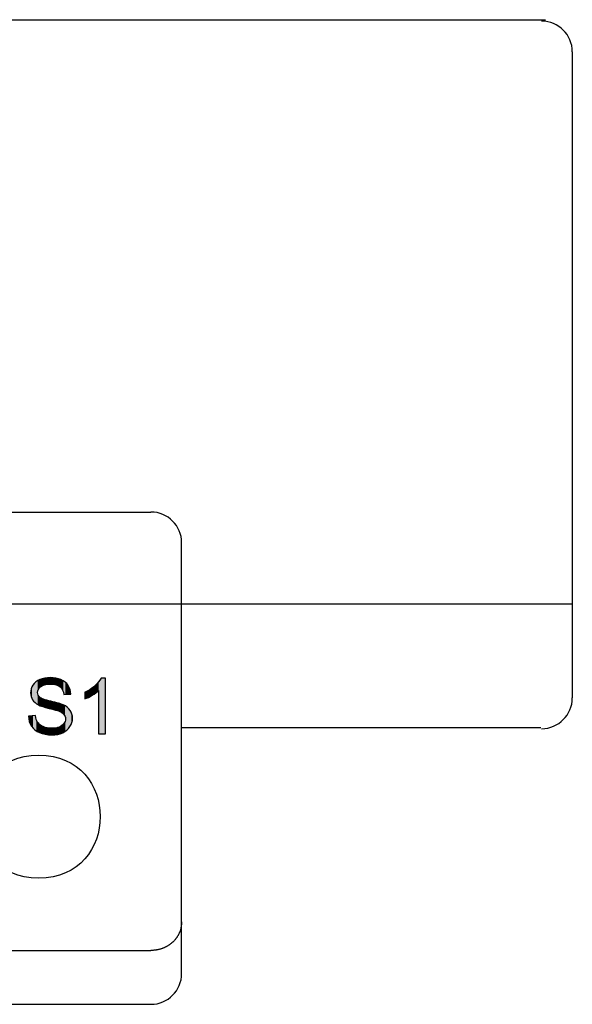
# Model space of a CAD drawing. Extents: x 579.7 to 640.2, y 462.2 to 521.
# Tile 14 of 18: x 615.4 to 624.2, y 462.2 to 477.8. Entities that reach past the tile are written whole.
import ezdxf

# ---------------------------------------------------------------- set-up
doc = ezdxf.new("R2010")
doc.units = 0
doc.layers.add('CAPA_1', color=7, linetype='CONTINUOUS')

# ---------------------------------------------------------------- blocks, each defined once
blk = doc.blocks.new('*U13')
at = {"layer": 'CAPA_1', "color": 250}
for points in [[(615.651, 466.977), (615.649, 467.222), (615.651, 467.225)], [(615.66, 466.966), (615.651, 467.225), (615.66, 467.236)], [(615.651, 466.977), (615.651, 467.225), (615.66, 466.966)], [(615.67, 466.955), (615.66, 467.236), (615.67, 467.249)], [(615.66, 466.966), (615.66, 467.236), (615.67, 466.955)], [(615.681, 466.945), (615.67, 467.249), (615.681, 467.259)], [(615.67, 466.955), (615.67, 467.249), (615.681, 466.945)], [(615.688, 466.939), (615.681, 467.26), (615.688, 467.266)], [(615.681, 466.944), (615.681, 467.259), (615.681, 467.26)], [(615.681, 466.944), (615.681, 467.26), (615.688, 466.939)], [(615.681, 466.945), (615.681, 467.259), (615.681, 466.944)], [(615.696, 466.933), (615.688, 467.266), (615.696, 467.273)], [(615.688, 466.939), (615.688, 467.266), (615.696, 466.933)], [(615.7, 466.93), (615.696, 467.273), (615.7, 467.276)], [(615.696, 466.933), (615.696, 467.273), (615.7, 466.93)], [(615.707, 466.925), (615.7, 467.276), (615.707, 467.281)], [(615.7, 466.93), (615.7, 467.276), (615.707, 466.925)], [(615.711, 466.923), (615.707, 467.281), (615.711, 467.283)], [(615.707, 466.925), (615.707, 467.281), (615.711, 466.923)], [(615.715, 466.92), (615.711, 467.283), (615.715, 467.286)], [(615.711, 466.923), (615.711, 467.283), (615.715, 466.92)], [(615.723, 466.915), (615.715, 467.286), (615.723, 467.292)], [(615.715, 466.92), (615.715, 467.286), (615.723, 466.915)], [(615.725, 467.125), (615.723, 467.292), (615.725, 467.293)], [(615.726, 467.127), (615.725, 467.293), (615.726, 467.293)], [(615.732, 467.147), (615.726, 467.294), (615.732, 467.296)], [(615.726, 467.132), (615.726, 467.293), (615.726, 467.294)], [(615.735, 467.156), (615.732, 467.296), (615.735, 467.298)], [(615.736, 467.157), (615.735, 467.298), (615.736, 467.298)], [(615.74, 467.163), (615.736, 467.298), (615.74, 467.3)], [(615.743, 467.167), (615.74, 467.3), (615.743, 467.302)], [(615.75, 467.178), (615.743, 467.302), (615.75, 467.305)], [(615.753, 467.181), (615.75, 467.305), (615.753, 467.307)], [(615.758, 467.186), (615.753, 467.307), (615.758, 467.309)], [(615.76, 467.187), (615.758, 467.309), (615.76, 467.31)], [(615.772, 467.199), (615.76, 467.31), (615.772, 467.314)], [(615.76, 467.188), (615.76, 467.31), (615.76, 467.31)], [(615.781, 467.204), (615.772, 467.314), (615.781, 467.317)], [(615.784, 467.206), (615.781, 467.317), (615.784, 467.319)], [(615.795, 467.213), (615.784, 467.319), (615.795, 467.322)], [(615.797, 467.214), (615.795, 467.322), (615.797, 467.323)], [(615.799, 467.215), (615.797, 467.323), (615.799, 467.324)], [(615.803, 467.217), (615.799, 467.324), (615.803, 467.324)], [(615.812, 467.22), (615.803, 467.324), (615.812, 467.327)], [(615.818, 467.222), (615.812, 467.327), (615.818, 467.328)], [(615.834, 467.228), (615.818, 467.328), (615.834, 467.332)], [(615.836, 467.228), (615.834, 467.332), (615.836, 467.332)], [(615.842, 467.229), (615.836, 467.332), (615.842, 467.333)], [(615.843, 467.229), (615.842, 467.333), (615.843, 467.333)], [(615.875, 467.235), (615.843, 467.333), (615.875, 467.338)], [(615.876, 467.235), (615.875, 467.338), (615.876, 467.338)], [(615.877, 467.235), (615.876, 467.338), (615.877, 467.338)], [(615.895, 467.236), (615.877, 467.338), (615.895, 467.339)], [(615.906, 467.236), (615.895, 467.339), (615.906, 467.339)], [(615.921, 467.237), (615.906, 467.339), (615.921, 467.34)], [(615.926, 467.237), (615.926, 467.339), (615.932, 467.237)], [(615.932, 467.237), (615.932, 467.339), (615.946, 467.236)], [(615.946, 467.236), (615.946, 467.339), (615.952, 467.236)], [(615.952, 467.236), (615.952, 467.338), (615.968, 467.235)], [(615.968, 467.235), (615.968, 467.338), (615.973, 467.235)], [(615.973, 467.235), (615.973, 467.337), (615.998, 467.23)], [(615.998, 467.23), (615.998, 467.334), (616.009, 467.228)], [(616.009, 467.228), (616.009, 467.332), (616.012, 467.227)], [(616.012, 467.227), (616.012, 467.332), (616.014, 467.227)], [(616.014, 467.227), (616.014, 467.332), (616.041, 467.216)], [(616.041, 467.216), (616.041, 467.325), (616.05, 467.213)], [(616.05, 467.213), (616.05, 467.323), (616.052, 467.212)], [(616.052, 467.212), (616.052, 467.323), (616.054, 467.211)], [(616.054, 467.211), (616.054, 467.322), (616.062, 467.205)], [(616.062, 467.205), (616.062, 467.319), (616.064, 467.204)], [(616.064, 467.204), (616.064, 467.319), (616.079, 467.195)], [(616.079, 467.195), (616.079, 467.313), (616.082, 467.19)], [(616.082, 467.19), (616.082, 467.312), (616.092, 467.18)], [(616.092, 467.18), (616.092, 467.308), (616.101, 467.171)], [(616.101, 467.171), (616.101, 467.304), (616.108, 467.16)], [(616.108, 467.16), (616.108, 467.3), (616.109, 467.158)], [(616.109, 467.158), (616.109, 467.3), (616.119, 467.142)], [(616.119, 467.142), (616.119, 467.295), (616.121, 467.137)], [(616.121, 467.137), (616.121, 467.294), (616.127, 467.121)], [(616.127, 467.121), (616.127, 467.291), (616.127, 467.121)], [(616.127, 467.121), (616.127, 467.291), (616.128, 467.119)], [(616.128, 467.119), (616.128, 467.291), (616.131, 467.108)], [(616.131, 467.108), (616.131, 467.288), (616.139, 467.07)], [(615.614, 467.068), (615.612, 467.098), (615.614, 467.125)], [(615.619, 467.04), (615.614, 467.131), (615.619, 467.155)], [(615.614, 467.066), (615.614, 467.125), (615.614, 467.131)], [(615.614, 467.066), (615.614, 467.131), (615.619, 467.04)], [(615.614, 467.068), (615.614, 467.125), (615.614, 467.066)], [(615.621, 467.036), (615.619, 467.155), (615.621, 467.162)], [(615.619, 467.04), (615.619, 467.155), (615.621, 467.036)], [(615.625, 467.023), (615.621, 467.162), (615.625, 467.174)], [(615.621, 467.036), (615.621, 467.162), (615.625, 467.023)], [(615.629, 467.014), (615.625, 467.174), (615.629, 467.183)], [(615.625, 467.023), (615.625, 467.174), (615.629, 467.014)], [(615.633, 467.007), (615.629, 467.183), (615.633, 467.193)], [(615.629, 467.014), (615.629, 467.183), (615.633, 467.007)], [(615.642, 466.989), (615.633, 467.193), (615.642, 467.21)], [(615.633, 467.007), (615.633, 467.193), (615.642, 466.989)], [(615.649, 466.98), (615.642, 467.21), (615.649, 467.222)], [(615.642, 466.989), (615.642, 467.21), (615.649, 466.98)], [(615.649, 466.98), (615.649, 467.222), (615.651, 466.977)], [(615.723, 466.915), (615.723, 467.106), (615.725, 466.914)], [(615.725, 466.914), (615.725, 467.083), (615.726, 466.914)], [(615.726, 466.914), (615.726, 467.083), (615.726, 466.913)], [(615.726, 466.913), (615.726, 467.081), (615.732, 466.91)], [(615.732, 466.91), (615.732, 467.063), (615.735, 466.908)], [(615.735, 466.908), (615.735, 467.057), (615.736, 466.908)], [(615.736, 466.908), (615.736, 467.056), (615.74, 466.906)], [(615.74, 466.906), (615.74, 467.049), (615.743, 466.905)], [(615.743, 466.905), (615.743, 467.044), (615.75, 466.902)], [(615.75, 466.902), (615.75, 467.036), (615.753, 466.901)], [(615.753, 466.901), (615.753, 467.033), (615.758, 466.899)], [(615.758, 466.899), (615.758, 467.028), (615.76, 466.898)], [(615.76, 466.898), (615.76, 467.026), (615.76, 466.898)], [(615.76, 466.898), (615.76, 467.026), (615.772, 466.893)], [(615.772, 466.893), (615.772, 467.019), (615.781, 466.89)], [(615.781, 466.89), (615.781, 467.012), (615.784, 466.888)], [(615.784, 466.888), (615.784, 467.011), (615.795, 466.884)], [(615.795, 466.884), (615.795, 467.006), (615.797, 466.883)], [(615.797, 466.883), (615.797, 467.006), (615.799, 466.882)], [(615.799, 466.882), (615.799, 467.005), (615.803, 466.881)], [(615.803, 466.881), (615.803, 467.003), (615.812, 466.878)], [(615.812, 466.878), (615.812, 466.999), (615.818, 466.877)], [(615.818, 466.877), (615.818, 466.997), (615.834, 466.872)], [(615.834, 466.872), (615.834, 466.992), (615.836, 466.872)], [(615.836, 466.872), (615.836, 466.992), (615.842, 466.87)], [(615.842, 466.87), (615.842, 466.99), (615.843, 466.87)], [(615.843, 466.87), (615.843, 466.99), (615.875, 466.861)], [(615.875, 466.861), (615.875, 466.981), (615.876, 466.861)], [(615.876, 466.861), (615.876, 466.981), (615.877, 466.86)], [(615.877, 466.86), (615.877, 466.981), (615.895, 466.856)], [(615.895, 466.856), (615.895, 466.976), (615.906, 466.852)], [(615.906, 466.852), (615.906, 466.973), (615.921, 466.848)], [(615.921, 466.848), (615.921, 466.969), (615.926, 466.847)], [(615.926, 466.847), (615.926, 466.968), (615.932, 466.845)], [(615.932, 466.845), (615.932, 466.966), (615.946, 466.841)], [(615.946, 466.841), (615.946, 466.962), (615.952, 466.84)], [(615.952, 466.84), (615.952, 466.961), (615.968, 466.835)], [(615.968, 466.835), (615.968, 466.957), (615.973, 466.834)], [(615.973, 466.834), (615.973, 466.955), (615.998, 466.827)], [(615.998, 466.827), (615.998, 466.949), (616.009, 466.824)], [(616.009, 466.824), (616.009, 466.946), (616.012, 466.823)], [(616.012, 466.823), (616.012, 466.945), (616.014, 466.823)], [(616.014, 466.823), (616.014, 466.945), (616.041, 466.815)], [(616.041, 466.815), (616.041, 466.938), (616.05, 466.813)], [(616.05, 466.813), (616.05, 466.936), (616.052, 466.812)], [(616.052, 466.812), (616.052, 466.935), (616.054, 466.812)], [(616.054, 466.812), (616.054, 466.935), (616.062, 466.81)], [(616.062, 466.81), (616.062, 466.932), (616.064, 466.809)], [(616.064, 466.809), (616.064, 466.931), (616.079, 466.801)], [(616.079, 466.801), (616.079, 466.926), (616.082, 466.799)], [(616.082, 466.799), (616.082, 466.925), (616.092, 466.795)], [(616.092, 466.795), (616.092, 466.921), (616.101, 466.79)], [(616.101, 466.79), (616.101, 466.918), (616.108, 466.787)], [(616.108, 466.787), (616.108, 466.916), (616.109, 466.786)], [(616.109, 466.786), (616.109, 466.916), (616.119, 466.779)], [(616.119, 466.779), (616.119, 466.912), (616.121, 466.777)], [(616.121, 466.777), (616.121, 466.912), (616.127, 466.773)], [(616.127, 466.773), (616.127, 466.91), (616.127, 466.773)], [(616.127, 466.773), (616.127, 466.91), (616.128, 466.772)], [(616.128, 466.772), (616.128, 466.909), (616.131, 466.768)], [(616.131, 466.768), (616.131, 466.907), (616.139, 466.76)], [(616.139, 466.76), (616.139, 466.903), (616.139, 466.759)], [(616.139, 466.759), (616.139, 466.903), (616.141, 466.758)], [(616.141, 466.758), (616.141, 466.902), (616.156, 466.728)], [(616.156, 466.728), (616.156, 466.894), (616.158, 466.725)], [(616.158, 466.725), (616.158, 466.893), (616.158, 466.724)], [(616.158, 466.724), (616.158, 466.893), (616.158, 466.724)], [(616.158, 466.724), (616.158, 466.893), (616.163, 466.696)], [(616.163, 466.696), (616.163, 466.891), (616.164, 466.686)], [(615.582, 466.687), (615.578, 466.729), (615.582, 466.729)], [(615.591, 466.646), (615.582, 466.729), (615.591, 466.73)], [(615.582, 466.687), (615.582, 466.729), (615.591, 466.646)], [(615.606, 466.608), (615.591, 466.73), (615.606, 466.732)], [(615.591, 466.646), (615.591, 466.73), (615.606, 466.608)], [(615.606, 466.608), (615.606, 466.732), (615.612, 466.597)], [(615.612, 466.597), (615.606, 466.732), (615.612, 466.732)], [(615.612, 466.597), (615.612, 466.732), (615.614, 466.594)], [(615.614, 466.594), (615.612, 466.732), (615.614, 466.732)], [(615.619, 466.583), (615.614, 466.732), (615.619, 466.733)], [(615.614, 466.594), (615.614, 466.732), (615.614, 466.593)], [(615.614, 466.593), (615.614, 466.732), (615.614, 466.732)], [(615.614, 466.593), (615.614, 466.732), (615.619, 466.583)], [(615.619, 466.583), (615.619, 466.733), (615.621, 466.58)], [(615.621, 466.58), (615.619, 466.733), (615.621, 466.733)], [(615.621, 466.58), (615.621, 466.733), (615.625, 466.572)], [(615.625, 466.572), (615.621, 466.733), (615.625, 466.733)], [(615.629, 466.568), (615.625, 466.733), (615.629, 466.734)], [(615.625, 466.572), (615.625, 466.733), (615.629, 466.568)], [(615.629, 466.568), (615.629, 466.734), (615.633, 466.563)], [(615.633, 466.563), (615.629, 466.734), (615.633, 466.734)], [(615.642, 466.55), (615.633, 466.734), (615.642, 466.735)], [(615.633, 466.563), (615.633, 466.734), (615.642, 466.55)], [(615.642, 466.55), (615.642, 466.735), (615.649, 466.541)], [(615.649, 466.541), (615.642, 466.735), (615.649, 466.735)], [(615.651, 466.539), (615.649, 466.735), (615.651, 466.736)], [(615.649, 466.541), (615.649, 466.735), (615.651, 466.539)], [(615.651, 466.539), (615.651, 466.736), (615.66, 466.531)], [(615.66, 466.531), (615.651, 466.736), (615.66, 466.736)], [(615.67, 466.521), (615.66, 466.736), (615.67, 466.737)], [(615.66, 466.531), (615.66, 466.736), (615.67, 466.521)], [(615.681, 466.511), (615.67, 466.737), (615.681, 466.738)], [(615.67, 466.521), (615.67, 466.737), (615.681, 466.511)], [(615.688, 466.506), (615.681, 466.738), (615.688, 466.739)], [(615.681, 466.511), (615.681, 466.738), (615.681, 466.51)], [(615.681, 466.51), (615.681, 466.738), (615.681, 466.738)], [(615.681, 466.51), (615.681, 466.738), (615.688, 466.506)], [(615.688, 466.506), (615.688, 466.739), (615.696, 466.5)], [(615.696, 466.5), (615.696, 466.701), (615.7, 466.497)], [(615.7, 466.497), (615.7, 466.679), (615.707, 466.492)], [(615.707, 466.492), (615.707, 466.663), (615.711, 466.49)], [(615.711, 466.49), (615.711, 466.654), (615.715, 466.487)], [(615.715, 466.487), (615.715, 466.647), (615.723, 466.483)], [(615.723, 466.483), (615.723, 466.631), (615.725, 466.481)], [(615.725, 466.481), (615.725, 466.629), (615.726, 466.481)], [(615.726, 466.481), (615.726, 466.628), (615.726, 466.481)], [(615.726, 466.481), (615.726, 466.628), (615.732, 466.478)], [(615.732, 466.478), (615.732, 466.621), (615.735, 466.477)], [(615.735, 466.477), (615.735, 466.617), (615.736, 466.476)], [(615.736, 466.476), (615.736, 466.616), (615.74, 466.474)], [(615.74, 466.474), (615.74, 466.611), (615.743, 466.473)], [(615.743, 466.473), (615.743, 466.608), (615.75, 466.469)], [(615.75, 466.469), (615.75, 466.602), (615.753, 466.468)], [(615.753, 466.468), (615.753, 466.599), (615.758, 466.466)], [(616.128, 466.47), (616.127, 466.598), (616.128, 466.599)], [(616.131, 466.472), (616.128, 466.599), (616.131, 466.603)], [(616.139, 466.476), (616.131, 466.603), (616.139, 466.61)], [(616.141, 466.477), (616.139, 466.611), (616.141, 466.613)], [(616.139, 466.477), (616.139, 466.61), (616.139, 466.611)], [(616.156, 466.486), (616.141, 466.613), (616.156, 466.643)], [(616.158, 466.487), (616.156, 466.643), (616.158, 466.647)], [(616.163, 466.49), (616.158, 466.648), (616.163, 466.675)], [(616.158, 466.487), (616.158, 466.647), (616.158, 466.648)], [(616.158, 466.487), (616.158, 466.647), (616.158, 466.647)], [(616.164, 466.492), (616.163, 466.675), (616.164, 466.686)], [(615.758, 466.466), (615.758, 466.595), (615.76, 466.465)], [(615.76, 466.465), (615.76, 466.593), (615.76, 466.465)], [(615.76, 466.465), (615.76, 466.593), (615.772, 466.461)], [(615.772, 466.461), (615.772, 466.585), (615.781, 466.457)], [(615.781, 466.457), (615.781, 466.579), (615.784, 466.456)], [(615.784, 466.456), (615.784, 466.577), (615.795, 466.452)], [(615.795, 466.452), (615.795, 466.572), (615.797, 466.452)], [(615.797, 466.452), (615.797, 466.571), (615.799, 466.451)], [(615.799, 466.451), (615.799, 466.57), (615.803, 466.45)], [(615.803, 466.45), (615.803, 466.568), (615.812, 466.448)], [(615.812, 466.448), (615.812, 466.563), (615.818, 466.447)], [(615.818, 466.447), (615.818, 466.561), (615.834, 466.443)], [(615.834, 466.443), (615.834, 466.555), (615.836, 466.443)], [(615.836, 466.443), (615.836, 466.554), (615.842, 466.442)], [(615.842, 466.442), (615.842, 466.552), (615.843, 466.441)], [(615.843, 466.441), (615.843, 466.552), (615.875, 466.438)], [(615.875, 466.438), (615.875, 466.543), (615.876, 466.437)], [(615.876, 466.437), (615.876, 466.543), (615.877, 466.437)], [(615.877, 466.437), (615.877, 466.543), (615.895, 466.435)], [(615.895, 466.435), (615.895, 466.541), (615.906, 466.435)], [(615.906, 466.435), (615.906, 466.54), (615.921, 466.434)], [(615.921, 466.434), (615.921, 466.539), (615.926, 466.434)], [(615.926, 466.434), (615.926, 466.539), (615.932, 466.434)], [(615.932, 466.434), (615.932, 466.538), (615.946, 466.433)], [(615.946, 466.433), (615.946, 466.537), (615.952, 466.433)], [(615.952, 466.433), (615.946, 466.537), (615.952, 466.537)], [(615.968, 466.434), (615.952, 466.537), (615.968, 466.538)], [(615.973, 466.434), (615.968, 466.538), (615.973, 466.539)], [(615.998, 466.435), (615.973, 466.539), (615.998, 466.541)], [(616.009, 466.437), (615.998, 466.541), (616.009, 466.542)], [(616.012, 466.437), (616.009, 466.542), (616.012, 466.543)], [(616.014, 466.438), (616.012, 466.543), (616.014, 466.543)], [(616.041, 466.441), (616.014, 466.543), (616.041, 466.55)], [(616.05, 466.443), (616.041, 466.55), (616.05, 466.553)], [(616.052, 466.444), (616.05, 466.553), (616.052, 466.553)], [(616.054, 466.445), (616.052, 466.553), (616.054, 466.554)], [(616.062, 466.447), (616.054, 466.554), (616.062, 466.556)], [(616.064, 466.447), (616.062, 466.556), (616.064, 466.557)], [(616.079, 466.451), (616.064, 466.557), (616.079, 466.564)], [(616.082, 466.452), (616.079, 466.564), (616.082, 466.567)], [(616.092, 466.456), (616.082, 466.567), (616.092, 466.572)], [(616.101, 466.459), (616.092, 466.572), (616.101, 466.576)], [(616.108, 466.462), (616.101, 466.576), (616.108, 466.58)], [(616.109, 466.462), (616.108, 466.58), (616.109, 466.581)], [(616.119, 466.466), (616.109, 466.581), (616.119, 466.591)], [(616.121, 466.467), (616.119, 466.591), (616.121, 466.592)], [(616.127, 466.47), (616.121, 466.592), (616.127, 466.598)], [(616.127, 466.47), (616.127, 466.598), (616.127, 466.598)]]:
    blk.add_solid(points, dxfattribs=at)
at = {"layer": 'CAPA_1', "color": 250, "extrusion": (0, 0, -1)}
for points in [[(-615.723, 467.106), (-615.723, 467.292), (-615.725, 467.125)], [(-615.725, 467.125), (-615.725, 467.293), (-615.726, 467.127)], [(-615.726, 467.132), (-615.726, 467.294), (-615.732, 467.147)], [(-615.726, 467.127), (-615.726, 467.293), (-615.726, 467.132)], [(-615.732, 467.147), (-615.732, 467.296), (-615.735, 467.156)], [(-615.735, 467.156), (-615.735, 467.298), (-615.736, 467.157)], [(-615.736, 467.157), (-615.736, 467.298), (-615.74, 467.163)], [(-615.74, 467.163), (-615.74, 467.3), (-615.743, 467.167)], [(-615.743, 467.167), (-615.743, 467.302), (-615.75, 467.178)], [(-615.75, 467.178), (-615.75, 467.305), (-615.753, 467.181)], [(-615.753, 467.181), (-615.753, 467.307), (-615.758, 467.186)], [(-615.758, 467.186), (-615.758, 467.309), (-615.76, 467.187)], [(-615.76, 467.187), (-615.76, 467.31), (-615.76, 467.188)], [(-615.76, 467.188), (-615.76, 467.31), (-615.772, 467.199)], [(-615.772, 467.199), (-615.772, 467.314), (-615.781, 467.204)], [(-615.781, 467.204), (-615.781, 467.317), (-615.784, 467.206)], [(-615.784, 467.206), (-615.784, 467.319), (-615.795, 467.213)], [(-615.795, 467.213), (-615.795, 467.322), (-615.797, 467.214)], [(-615.797, 467.214), (-615.797, 467.323), (-615.799, 467.215)], [(-615.799, 467.215), (-615.799, 467.324), (-615.803, 467.217)], [(-615.803, 467.217), (-615.803, 467.324), (-615.812, 467.22)], [(-615.812, 467.22), (-615.812, 467.327), (-615.818, 467.222)], [(-615.818, 467.222), (-615.818, 467.328), (-615.834, 467.228)], [(-615.834, 467.228), (-615.834, 467.332), (-615.836, 467.228)], [(-615.836, 467.228), (-615.836, 467.332), (-615.842, 467.229)], [(-615.842, 467.229), (-615.842, 467.333), (-615.843, 467.229)], [(-615.843, 467.229), (-615.843, 467.333), (-615.875, 467.235)], [(-615.875, 467.235), (-615.875, 467.338), (-615.876, 467.235)], [(-615.876, 467.235), (-615.876, 467.338), (-615.877, 467.235)], [(-615.877, 467.235), (-615.877, 467.338), (-615.895, 467.236)], [(-615.895, 467.236), (-615.895, 467.339), (-615.906, 467.236)], [(-615.906, 467.236), (-615.906, 467.339), (-615.921, 467.237)], [(-615.921, 467.237), (-615.921, 467.34), (-615.926, 467.237)], [(-615.926, 467.237), (-615.921, 467.34), (-615.926, 467.339)], [(-615.932, 467.237), (-615.926, 467.339), (-615.932, 467.339)], [(-615.946, 467.236), (-615.932, 467.339), (-615.946, 467.339)], [(-615.952, 467.236), (-615.946, 467.339), (-615.952, 467.338)], [(-615.968, 467.235), (-615.952, 467.338), (-615.968, 467.338)], [(-615.973, 467.235), (-615.968, 467.338), (-615.973, 467.337)], [(-615.998, 467.23), (-615.973, 467.337), (-615.998, 467.334)], [(-616.009, 467.228), (-615.998, 467.334), (-616.009, 467.332)], [(-616.012, 467.227), (-616.009, 467.332), (-616.012, 467.332)], [(-616.014, 467.227), (-616.012, 467.332), (-616.014, 467.332)], [(-616.041, 467.216), (-616.014, 467.332), (-616.041, 467.325)], [(-616.05, 467.213), (-616.041, 467.325), (-616.05, 467.323)], [(-616.052, 467.212), (-616.05, 467.323), (-616.052, 467.323)], [(-616.054, 467.211), (-616.052, 467.323), (-616.054, 467.322)], [(-616.062, 467.205), (-616.054, 467.322), (-616.062, 467.319)], [(-616.064, 467.204), (-616.062, 467.319), (-616.064, 467.319)], [(-616.079, 467.195), (-616.064, 467.319), (-616.079, 467.313)], [(-616.082, 467.19), (-616.079, 467.313), (-616.082, 467.312)], [(-616.092, 467.18), (-616.082, 467.312), (-616.092, 467.308)], [(-616.101, 467.171), (-616.092, 467.308), (-616.101, 467.304)], [(-616.108, 467.16), (-616.101, 467.304), (-616.108, 467.3)], [(-616.109, 467.158), (-616.108, 467.3), (-616.109, 467.3)], [(-616.119, 467.142), (-616.109, 467.3), (-616.119, 467.295)], [(-616.121, 467.137), (-616.119, 467.295), (-616.121, 467.294)], [(-616.127, 467.121), (-616.121, 467.294), (-616.127, 467.291)], [(-616.127, 467.121), (-616.127, 467.291), (-616.127, 467.291)], [(-616.128, 467.119), (-616.127, 467.291), (-616.128, 467.291)], [(-616.131, 467.108), (-616.128, 467.291), (-616.131, 467.288)], [(-616.139, 467.07), (-616.131, 467.288), (-616.139, 467.283)], [(-616.139, 467.07), (-616.139, 467.283), (-616.139, 467.07)], [(-616.139, 467.07), (-616.139, 467.283), (-616.139, 467.283)], [(-616.139, 467.07), (-616.139, 467.283), (-616.141, 467.07)], [(-616.141, 467.07), (-616.139, 467.283), (-616.141, 467.282)], [(-616.141, 467.07), (-616.141, 467.282), (-616.156, 467.071)], [(-616.156, 467.071), (-616.141, 467.282), (-616.156, 467.271)], [(-616.156, 467.071), (-616.156, 467.271), (-616.158, 467.071)], [(-616.158, 467.071), (-616.156, 467.271), (-616.158, 467.27)], [(-616.158, 467.071), (-616.158, 467.27), (-616.158, 467.071)], [(-616.158, 467.071), (-616.158, 467.27), (-616.158, 467.27)], [(-616.158, 467.071), (-616.158, 467.27), (-616.158, 467.071)], [(-616.158, 467.071), (-616.158, 467.27), (-616.158, 467.27)], [(-616.158, 467.071), (-616.158, 467.27), (-616.163, 467.071)], [(-616.163, 467.071), (-616.158, 467.27), (-616.163, 467.266)], [(-616.163, 467.071), (-616.163, 467.266), (-616.164, 467.071)], [(-616.164, 467.071), (-616.163, 467.266), (-616.164, 467.264)], [(-616.164, 467.071), (-616.164, 467.264), (-616.185, 467.073)], [(-616.185, 467.073), (-616.164, 467.264), (-616.185, 467.245)], [(-616.185, 467.073), (-616.185, 467.245), (-616.187, 467.073)], [(-616.187, 467.073), (-616.185, 467.245), (-616.187, 467.241)], [(-616.187, 467.073), (-616.187, 467.241), (-616.194, 467.073)], [(-616.194, 467.073), (-616.187, 467.241), (-616.194, 467.233)], [(-616.194, 467.073), (-616.194, 467.233), (-616.207, 467.074)], [(-616.207, 467.074), (-616.194, 467.233), (-616.207, 467.216)], [(-615.725, 466.914), (-615.723, 467.106), (-615.725, 467.083)], [(-615.726, 466.914), (-615.725, 467.083), (-615.726, 467.083)], [(-615.726, 466.913), (-615.726, 467.083), (-615.726, 467.081)], [(-615.732, 466.91), (-615.726, 467.081), (-615.732, 467.063)], [(-616.207, 467.074), (-616.207, 467.216), (-616.214, 467.075)], [(-616.214, 467.075), (-616.207, 467.216), (-616.214, 467.203)], [(-616.214, 467.075), (-616.214, 467.203), (-616.219, 467.075)], [(-616.219, 467.075), (-616.214, 467.203), (-616.219, 467.193)], [(-616.219, 467.075), (-616.219, 467.193), (-616.224, 467.076)], [(-616.224, 467.076), (-616.219, 467.193), (-616.224, 467.184)], [(-616.224, 467.076), (-616.224, 467.184), (-616.236, 467.076)], [(-616.236, 467.076), (-616.224, 467.184), (-616.236, 467.154)], [(-616.236, 467.076), (-616.236, 467.154), (-616.238, 467.077)], [(-616.238, 467.077), (-616.236, 467.154), (-616.238, 467.151)], [(-616.238, 467.077), (-616.238, 467.151), (-616.24, 467.077)], [(-616.24, 467.077), (-616.238, 467.151), (-616.24, 467.139)], [(-616.24, 467.077), (-616.24, 467.139), (-616.246, 467.077)], [(-616.246, 467.077), (-616.24, 467.139), (-616.246, 467.115)], [(-616.246, 467.077), (-616.246, 467.115), (-616.25, 467.077)], [(-615.735, 466.908), (-615.732, 467.063), (-615.735, 467.057)], [(-615.736, 466.908), (-615.735, 467.057), (-615.736, 467.056)], [(-615.74, 466.906), (-615.736, 467.056), (-615.74, 467.049)], [(-615.743, 466.905), (-615.74, 467.049), (-615.743, 467.044)], [(-615.75, 466.902), (-615.743, 467.044), (-615.75, 467.036)], [(-615.753, 466.901), (-615.75, 467.036), (-615.753, 467.033)], [(-615.758, 466.899), (-615.753, 467.033), (-615.758, 467.028)], [(-615.76, 466.898), (-615.758, 467.028), (-615.76, 467.026)], [(-615.76, 466.898), (-615.76, 467.026), (-615.76, 467.026)], [(-615.772, 466.893), (-615.76, 467.026), (-615.772, 467.019)], [(-615.781, 466.89), (-615.772, 467.019), (-615.781, 467.012)], [(-615.784, 466.888), (-615.781, 467.012), (-615.784, 467.011)], [(-615.795, 466.884), (-615.784, 467.011), (-615.795, 467.006)], [(-615.797, 466.883), (-615.795, 467.006), (-615.797, 467.006)], [(-615.799, 466.882), (-615.797, 467.006), (-615.799, 467.005)], [(-615.803, 466.881), (-615.799, 467.005), (-615.803, 467.003)], [(-615.812, 466.878), (-615.803, 467.003), (-615.812, 466.999)], [(-615.818, 466.877), (-615.812, 466.999), (-615.818, 466.997)], [(-615.834, 466.872), (-615.818, 466.997), (-615.834, 466.992)], [(-615.836, 466.872), (-615.834, 466.992), (-615.836, 466.992)], [(-615.842, 466.87), (-615.836, 466.992), (-615.842, 466.99)], [(-615.843, 466.87), (-615.842, 466.99), (-615.843, 466.99)], [(-615.875, 466.861), (-615.843, 466.99), (-615.875, 466.981)], [(-615.876, 466.861), (-615.875, 466.981), (-615.876, 466.981)], [(-615.877, 466.86), (-615.876, 466.981), (-615.877, 466.981)], [(-615.895, 466.856), (-615.877, 466.981), (-615.895, 466.976)], [(-615.906, 466.852), (-615.895, 466.976), (-615.906, 466.973)], [(-615.921, 466.848), (-615.906, 466.973), (-615.921, 466.969)], [(-615.926, 466.847), (-615.921, 466.969), (-615.926, 466.968)], [(-615.932, 466.845), (-615.926, 466.968), (-615.932, 466.966)], [(-615.946, 466.841), (-615.932, 466.966), (-615.946, 466.962)], [(-615.952, 466.84), (-615.946, 466.962), (-615.952, 466.961)], [(-615.968, 466.835), (-615.952, 466.961), (-615.968, 466.957)], [(-615.973, 466.834), (-615.968, 466.957), (-615.973, 466.955)], [(-615.998, 466.827), (-615.973, 466.955), (-615.998, 466.949)], [(-616.009, 466.824), (-615.998, 466.949), (-616.009, 466.946)], [(-616.012, 466.823), (-616.009, 466.946), (-616.012, 466.945)], [(-616.014, 466.823), (-616.012, 466.945), (-616.014, 466.945)], [(-616.041, 466.815), (-616.014, 466.945), (-616.041, 466.938)], [(-616.05, 466.813), (-616.041, 466.938), (-616.05, 466.936)], [(-616.052, 466.812), (-616.05, 466.936), (-616.052, 466.935)], [(-616.054, 466.812), (-616.052, 466.935), (-616.054, 466.935)], [(-616.062, 466.81), (-616.054, 466.935), (-616.062, 466.932)], [(-616.064, 466.809), (-616.062, 466.932), (-616.064, 466.931)], [(-616.079, 466.801), (-616.064, 466.931), (-616.079, 466.926)], [(-616.082, 466.799), (-616.079, 466.926), (-616.082, 466.925)], [(-616.092, 466.795), (-616.082, 466.925), (-616.092, 466.921)], [(-616.101, 466.79), (-616.092, 466.921), (-616.101, 466.918)], [(-616.108, 466.787), (-616.101, 466.918), (-616.108, 466.916)], [(-616.109, 466.786), (-616.108, 466.916), (-616.109, 466.916)], [(-616.119, 466.779), (-616.109, 466.916), (-616.119, 466.912)], [(-616.121, 466.777), (-616.119, 466.912), (-616.121, 466.912)], [(-616.127, 466.773), (-616.121, 466.912), (-616.127, 466.91)], [(-616.127, 466.773), (-616.127, 466.91), (-616.127, 466.91)], [(-616.128, 466.772), (-616.127, 466.91), (-616.128, 466.909)], [(-616.131, 466.768), (-616.128, 466.909), (-616.131, 466.907)], [(-616.139, 466.76), (-616.131, 466.907), (-616.139, 466.903)], [(-616.139, 466.759), (-616.139, 466.903), (-616.139, 466.903)], [(-616.141, 466.758), (-616.139, 466.903), (-616.141, 466.902)], [(-616.156, 466.728), (-616.141, 466.902), (-616.156, 466.894)], [(-616.158, 466.725), (-616.156, 466.894), (-616.158, 466.893)], [(-616.158, 466.724), (-616.158, 466.893), (-616.158, 466.893)], [(-616.158, 466.724), (-616.158, 466.893), (-616.158, 466.893)], [(-616.163, 466.696), (-616.158, 466.893), (-616.163, 466.891)], [(-616.164, 466.686), (-616.163, 466.891), (-616.164, 466.89)], [(-616.164, 466.492), (-616.164, 466.89), (-616.185, 466.506)], [(-616.185, 466.506), (-616.164, 466.89), (-616.185, 466.876)], [(-616.185, 466.506), (-616.185, 466.876), (-616.187, 466.508)], [(-616.187, 466.508), (-616.185, 466.876), (-616.187, 466.874)], [(-616.187, 466.508), (-616.187, 466.874), (-616.194, 466.514)], [(-616.194, 466.514), (-616.187, 466.874), (-616.194, 466.869)], [(-616.194, 466.514), (-616.194, 466.869), (-616.207, 466.527)], [(-616.207, 466.527), (-616.194, 466.869), (-616.207, 466.857)], [(-616.207, 466.527), (-616.207, 466.857), (-616.214, 466.534)], [(-616.214, 466.534), (-616.207, 466.857), (-616.214, 466.851)], [(-616.214, 466.534), (-616.214, 466.851), (-616.219, 466.541)], [(-616.219, 466.541), (-616.214, 466.851), (-616.219, 466.846)], [(-616.219, 466.541), (-616.219, 466.846), (-616.224, 466.548)], [(-616.224, 466.548), (-616.219, 466.846), (-616.224, 466.84)], [(-616.224, 466.548), (-616.224, 466.84), (-616.236, 466.563)], [(-616.236, 466.563), (-616.224, 466.84), (-616.236, 466.825)], [(-616.236, 466.563), (-616.236, 466.825), (-616.238, 466.566)], [(-616.238, 466.566), (-616.236, 466.825), (-616.238, 466.823)], [(-616.238, 466.566), (-616.238, 466.823), (-616.24, 466.571)], [(-616.24, 466.571), (-616.238, 466.823), (-616.24, 466.82)], [(-616.24, 466.571), (-616.24, 466.82), (-616.246, 466.581)], [(-616.246, 466.581), (-616.24, 466.82), (-616.246, 466.809)], [(-616.246, 466.581), (-616.246, 466.809), (-616.25, 466.588)], [(-616.25, 466.588), (-616.246, 466.809), (-616.25, 466.803)], [(-616.25, 466.588), (-616.25, 466.803), (-616.254, 466.595)], [(-616.254, 466.595), (-616.25, 466.803), (-616.254, 466.796)], [(-616.254, 466.595), (-616.254, 466.796), (-616.256, 466.6)], [(-616.256, 466.6), (-616.254, 466.796), (-616.256, 466.792)], [(-616.256, 466.6), (-616.256, 466.792), (-616.266, 466.627)], [(-616.266, 466.627), (-616.256, 466.792), (-616.266, 466.764)], [(-616.266, 466.627), (-616.266, 466.764), (-616.267, 466.631)], [(-616.267, 466.631), (-616.266, 466.764), (-616.267, 466.762)], [(-616.267, 466.631), (-616.267, 466.762), (-616.274, 466.661)], [(-616.274, 466.661), (-616.267, 466.762), (-616.274, 466.731)], [(-615.696, 466.5), (-615.688, 466.739), (-615.696, 466.701)], [(-615.7, 466.497), (-615.696, 466.701), (-615.7, 466.679)], [(-615.707, 466.492), (-615.7, 466.679), (-615.707, 466.663)], [(-615.711, 466.49), (-615.707, 466.663), (-615.711, 466.654)], [(-615.715, 466.487), (-615.711, 466.654), (-615.715, 466.647)], [(-615.723, 466.483), (-615.715, 466.647), (-615.723, 466.631)], [(-615.725, 466.481), (-615.723, 466.631), (-615.725, 466.629)], [(-615.726, 466.481), (-615.725, 466.629), (-615.726, 466.628)], [(-615.726, 466.481), (-615.726, 466.628), (-615.726, 466.628)], [(-615.732, 466.478), (-615.726, 466.628), (-615.732, 466.621)], [(-615.735, 466.477), (-615.732, 466.621), (-615.735, 466.617)], [(-615.736, 466.476), (-615.735, 466.617), (-615.736, 466.616)], [(-615.74, 466.474), (-615.736, 466.616), (-615.74, 466.611)], [(-615.743, 466.473), (-615.74, 466.611), (-615.743, 466.608)], [(-615.75, 466.469), (-615.743, 466.608), (-615.75, 466.602)], [(-615.753, 466.468), (-615.75, 466.602), (-615.753, 466.599)], [(-615.758, 466.466), (-615.753, 466.599), (-615.758, 466.595)], [(-616.128, 466.47), (-616.128, 466.599), (-616.131, 466.472)], [(-616.131, 466.472), (-616.131, 466.603), (-616.139, 466.476)], [(-616.139, 466.477), (-616.139, 466.611), (-616.141, 466.477)], [(-616.139, 466.476), (-616.139, 466.61), (-616.139, 466.477)], [(-616.141, 466.477), (-616.141, 466.613), (-616.156, 466.486)], [(-616.156, 466.486), (-616.156, 466.643), (-616.158, 466.487)], [(-616.158, 466.487), (-616.158, 466.648), (-616.163, 466.49)], [(-616.158, 466.487), (-616.158, 466.647), (-616.158, 466.487)], [(-616.158, 466.487), (-616.158, 466.647), (-616.158, 466.487)], [(-616.163, 466.49), (-616.163, 466.675), (-616.164, 466.492)], [(-616.274, 466.661), (-616.274, 466.731), (-616.274, 466.663)], [(-616.274, 466.663), (-616.274, 466.731), (-616.274, 466.73)], [(-616.274, 466.663), (-616.274, 466.73), (-616.277, 466.695)], [(-615.76, 466.465), (-615.758, 466.595), (-615.76, 466.593)], [(-615.76, 466.465), (-615.76, 466.593), (-615.76, 466.593)], [(-615.772, 466.461), (-615.76, 466.593), (-615.772, 466.585)], [(-615.781, 466.457), (-615.772, 466.585), (-615.781, 466.579)], [(-615.784, 466.456), (-615.781, 466.579), (-615.784, 466.577)], [(-615.795, 466.452), (-615.784, 466.577), (-615.795, 466.572)], [(-615.797, 466.452), (-615.795, 466.572), (-615.797, 466.571)], [(-615.799, 466.451), (-615.797, 466.571), (-615.799, 466.57)], [(-615.803, 466.45), (-615.799, 466.57), (-615.803, 466.568)], [(-615.812, 466.448), (-615.803, 466.568), (-615.812, 466.563)], [(-615.818, 466.447), (-615.812, 466.563), (-615.818, 466.561)], [(-615.834, 466.443), (-615.818, 466.561), (-615.834, 466.555)], [(-615.836, 466.443), (-615.834, 466.555), (-615.836, 466.554)], [(-615.842, 466.442), (-615.836, 466.554), (-615.842, 466.552)], [(-615.843, 466.441), (-615.842, 466.552), (-615.843, 466.552)], [(-615.875, 466.438), (-615.843, 466.552), (-615.875, 466.543)], [(-615.876, 466.437), (-615.875, 466.543), (-615.876, 466.543)], [(-615.877, 466.437), (-615.876, 466.543), (-615.877, 466.543)], [(-615.895, 466.435), (-615.877, 466.543), (-615.895, 466.541)], [(-615.906, 466.435), (-615.895, 466.541), (-615.906, 466.54)], [(-615.921, 466.434), (-615.906, 466.54), (-615.921, 466.539)], [(-615.926, 466.434), (-615.921, 466.539), (-615.926, 466.539)], [(-615.932, 466.434), (-615.926, 466.539), (-615.932, 466.538)], [(-615.946, 466.433), (-615.932, 466.538), (-615.946, 466.537)], [(-615.952, 466.433), (-615.952, 466.537), (-615.968, 466.434)], [(-615.968, 466.434), (-615.968, 466.538), (-615.973, 466.434)], [(-615.973, 466.434), (-615.973, 466.539), (-615.998, 466.435)], [(-615.998, 466.435), (-615.998, 466.541), (-616.009, 466.437)], [(-616.009, 466.437), (-616.009, 466.542), (-616.012, 466.437)], [(-616.012, 466.437), (-616.012, 466.543), (-616.014, 466.438)], [(-616.014, 466.438), (-616.014, 466.543), (-616.041, 466.441)], [(-616.041, 466.441), (-616.041, 466.55), (-616.05, 466.443)], [(-616.05, 466.443), (-616.05, 466.553), (-616.052, 466.444)], [(-616.052, 466.444), (-616.052, 466.553), (-616.054, 466.445)], [(-616.054, 466.445), (-616.054, 466.554), (-616.062, 466.447)], [(-616.062, 466.447), (-616.062, 466.556), (-616.064, 466.447)], [(-616.064, 466.447), (-616.064, 466.557), (-616.079, 466.451)], [(-616.079, 466.451), (-616.079, 466.564), (-616.082, 466.452)], [(-616.082, 466.452), (-616.082, 466.567), (-616.092, 466.456)], [(-616.092, 466.456), (-616.092, 466.572), (-616.101, 466.459)], [(-616.101, 466.459), (-616.101, 466.576), (-616.108, 466.462)], [(-616.108, 466.462), (-616.108, 466.58), (-616.109, 466.462)], [(-616.109, 466.462), (-616.109, 466.581), (-616.119, 466.466)], [(-616.119, 466.466), (-616.119, 466.591), (-616.121, 466.467)], [(-616.121, 466.467), (-616.121, 466.592), (-616.127, 466.47)], [(-616.127, 466.47), (-616.127, 466.598), (-616.127, 466.47)], [(-616.127, 466.47), (-616.127, 466.598), (-616.128, 466.47)]]:
    blk.add_solid(points, dxfattribs=at)
blk = doc.blocks.new('*U14')
at = {"layer": 'CAPA_1', "color": 250}
for points in [[(616.645, 467.097), (616.632, 467.211), (616.645, 467.224)], [(616.689, 467.134), (616.645, 467.224), (616.689, 467.27)], [(616.69, 466.448), (616.689, 467.27), (616.69, 467.271)], [(616.711, 466.448), (616.69, 467.271), (616.711, 467.3)], [(616.728, 466.448), (616.711, 467.3), (616.728, 467.329)], [(616.528, 467.027), (616.474, 467.108), (616.528, 467.138)], [(616.559, 467.044), (616.528, 467.138), (616.559, 467.155)], [(616.588, 467.06), (616.559, 467.155), (616.588, 467.177)], [(616.632, 467.088), (616.588, 467.177), (616.632, 467.211)]]:
    blk.add_solid(points, dxfattribs=at)
at = {"layer": 'CAPA_1', "color": 250, "extrusion": (0, 0, -1)}
for points in [[(-616.645, 467.097), (-616.645, 467.224), (-616.689, 467.134)], [(-616.689, 466.448), (-616.689, 467.27), (-616.69, 466.448)], [(-616.69, 466.448), (-616.69, 467.271), (-616.711, 466.448)], [(-616.711, 466.448), (-616.711, 467.3), (-616.728, 466.448)], [(-616.728, 466.448), (-616.728, 467.329), (-616.798, 466.448)], [(-616.798, 466.448), (-616.728, 467.329), (-616.798, 467.329)], [(-616.474, 467.004), (-616.474, 467.108), (-616.528, 467.027)], [(-616.528, 467.027), (-616.528, 467.138), (-616.559, 467.044)], [(-616.559, 467.044), (-616.559, 467.155), (-616.588, 467.06)], [(-616.588, 467.06), (-616.588, 467.177), (-616.632, 467.088)], [(-616.632, 467.088), (-616.632, 467.211), (-616.645, 467.097)]]:
    blk.add_solid(points, dxfattribs=at)

msp = doc.modelspace()

# ---------------------------------------------------------------- linework, layer by layer
at = {"layer": 'CAPA_1', "color": 250}
for points in [[(600.772, 477.764), (623.778, 477.764)], [(624.202, 477.255), (624.202, 467.018)], [(606.356, 469.964), (617.52, 469.964)], [(618.007, 462.652), (618.007, 469.477)], [(624.202, 468.502), (600.322, 468.502)], [(618.007, 466.551), (623.703, 466.551)], [(618.007, 463.469), (618.006, 463.461), (618.005, 463.455), (618.005, 463.447), (618.004, 463.439), (618.003, 463.432), (618.002, 463.424), (618.001, 463.417), (618.001, 463.409), (617.999, 463.402), (617.998, 463.394), (617.997, 463.387), (617.995, 463.381), (617.994, 463.373), (617.994, 463.366), (617.992, 463.359), (617.989, 463.351), (617.987, 463.344), (617.986, 463.337), (617.984, 463.33), (617.981, 463.323), (617.978, 463.315), (617.976, 463.308), (617.974, 463.302), (617.97, 463.295), (617.967, 463.289), (617.964, 463.282), (617.961, 463.275), (617.957, 463.268), (617.954, 463.262), (617.95, 463.255), (617.946, 463.249), (617.942, 463.242), (617.938, 463.236), (617.934, 463.23), (617.929, 463.224), (617.925, 463.218), (617.921, 463.212), (617.916, 463.206), (617.912, 463.2), (617.907, 463.194), (617.902, 463.188), (617.897, 463.183), (617.892, 463.177), (617.887, 463.172), (617.882, 463.167), (617.877, 463.161), (617.871, 463.156), (617.866, 463.151), (617.86, 463.146), (617.854, 463.141), (617.849, 463.136), (617.843, 463.131), (617.838, 463.126), (617.832, 463.122), (617.826, 463.117), (617.82, 463.113), (617.814, 463.108), (617.808, 463.104), (617.802, 463.099), (617.795, 463.095), (617.789, 463.091), (617.782, 463.087), (617.777, 463.084), (617.769, 463.08), (617.763, 463.077), (617.757, 463.073), (617.75, 463.07), (617.743, 463.067), (617.737, 463.063), (617.73, 463.06), (617.723, 463.057), (617.716, 463.054), (617.709, 463.051), (617.703, 463.049), (617.696, 463.046), (617.689, 463.044), (617.681, 463.042), (617.674, 463.039), (617.667, 463.037), (617.66, 463.036), (617.652, 463.034), (617.645, 463.032), (617.638, 463.031), (617.631, 463.029), (617.624, 463.028), (617.616, 463.027), (617.609, 463.025), (617.601, 463.024), (617.594, 463.023), (617.587, 463.022), (617.579, 463.022), (617.572, 463.022), (617.564, 463.02), (617.556, 463.019), (617.55, 463.019), (617.542, 463.018), (617.535, 463.017), (617.527, 463.017), (617.52, 463.016)], [(606.356, 463.016), (617.52, 463.016)], [(606.356, 462.164), (617.52, 462.164)]]:
    msp.add_lwpolyline(points, dxfattribs=at)
at = {"layer": 'CAPA_1', "color": 7}
for points in [[(624.202, 477.255), (624.202, 477.524), (623.983, 477.742), (623.715, 477.742), (623.715, 477.742), (623.715, 477.742), (623.715, 477.742)], [(618.007, 469.477), (618.007, 469.745), (617.788, 469.964), (617.52, 469.964), (617.52, 469.964), (617.52, 469.964), (617.52, 469.964)], [(623.715, 466.531), (623.983, 466.531), (624.202, 466.75), (624.202, 467.018), (624.202, 467.018), (624.202, 467.018), (624.202, 467.018)], [(617.52, 462.164), (617.788, 462.164), (618.007, 462.383), (618.007, 462.652), (618.007, 462.652), (618.007, 462.652), (618.007, 462.652)]]:
    msp.add_open_spline(points, degree=3, knots=[0, 0, 0, 0, 1, 1, 1, 2, 2, 2, 2], dxfattribs=at)
at = {"layer": 'CAPA_1', "color": 250}
for points, knots in [([(624.202, 477.255), (624.202, 477.524), (623.983, 477.742), (623.715, 477.742), (623.715, 477.742), (623.715, 477.742), (623.715, 477.742)], [0, 0, 0, 0, 1, 1, 1, 2, 2, 2, 2]), ([(618.007, 469.477), (618.007, 469.745), (617.788, 469.964), (617.52, 469.964), (617.52, 469.964), (617.52, 469.964), (617.52, 469.964)], [0, 0, 0, 0, 1, 1, 1, 2, 2, 2, 2]), ([(623.715, 466.531), (623.983, 466.531), (624.202, 466.75), (624.202, 467.018), (624.202, 467.018), (624.202, 467.018), (624.202, 467.018)], [0, 0, 0, 0, 1, 1, 1, 2, 2, 2, 2]), ([(615.74, 466.112), (614.441, 466.113), (614.441, 464.162), (615.74, 464.163), (617.04, 464.162), (617.04, 466.113), (615.74, 466.112), (615.74, 466.112), (615.74, 466.112), (615.74, 466.112), (615.74, 466.112), (615.74, 466.112), (615.74, 466.112)], [0, 0, 0, 0, 1, 1, 1, 2, 2, 2, 3, 3, 3, 4, 4, 4, 4]), ([(617.52, 462.164), (617.788, 462.164), (618.007, 462.383), (618.007, 462.652), (618.007, 462.652), (618.007, 462.652), (618.007, 462.652)], [0, 0, 0, 0, 1, 1, 1, 2, 2, 2, 2])]:
    msp.add_open_spline(points, degree=3, knots=knots, dxfattribs=at)
at = {"layer": 'CAPA_1'}
for points, knots in [([(615.578, 466.729), (615.578, 466.729), (615.688, 466.739), (615.688, 466.739), (615.693, 466.695), (615.705, 466.659), (615.723, 466.631), (615.743, 466.603), (615.773, 466.58), (615.812, 466.563), (615.851, 466.546), (615.897, 466.537), (615.946, 466.537), (615.991, 466.537), (616.03, 466.543), (616.064, 466.557), (616.098, 466.57), (616.123, 466.588), (616.139, 466.611), (616.156, 466.633), (616.164, 466.659), (616.164, 466.686), (616.164, 466.713), (616.156, 466.737), (616.141, 466.758), (616.125, 466.778), (616.098, 466.796), (616.062, 466.81), (616.038, 466.819), (615.986, 466.832), (615.906, 466.852), (615.825, 466.872), (615.769, 466.89), (615.736, 466.908), (615.695, 466.929), (615.663, 466.957), (615.642, 466.989), (615.622, 467.021), (615.612, 467.057), (615.612, 467.098), (615.612, 467.142), (615.624, 467.184), (615.649, 467.222), (615.674, 467.261), (615.712, 467.29), (615.76, 467.31), (615.808, 467.33), (615.861, 467.34), (615.921, 467.34), (615.986, 467.34), (616.043, 467.33), (616.092, 467.308), (616.143, 467.288), (616.18, 467.257), (616.207, 467.216), (616.233, 467.175), (616.248, 467.129), (616.25, 467.077), (616.25, 467.077), (616.139, 467.07), (616.139, 467.07), (616.133, 467.125), (616.112, 467.167), (616.079, 467.195), (616.044, 467.223), (615.993, 467.237), (615.926, 467.237), (615.855, 467.237), (615.804, 467.224), (615.772, 467.199), (615.739, 467.173), (615.723, 467.142), (615.723, 467.106), (615.723, 467.074), (615.735, 467.048), (615.758, 467.028), (615.779, 467.007), (615.838, 466.986), (615.932, 466.966), (616.027, 466.944), (616.091, 466.925), (616.127, 466.91), (616.178, 466.886), (616.216, 466.856), (616.24, 466.82), (616.264, 466.784), (616.277, 466.743), (616.277, 466.695), (616.277, 466.648), (616.263, 466.605), (616.236, 466.563), (616.21, 466.522), (616.171, 466.49), (616.121, 466.467), (616.072, 466.444), (616.014, 466.433), (615.952, 466.433), (615.872, 466.433), (615.806, 466.444), (615.753, 466.468), (615.699, 466.49), (615.657, 466.525), (615.625, 466.572), (615.596, 466.619), (615.579, 466.671), (615.578, 466.729), (615.578, 466.729), (615.578, 466.729), (615.578, 466.729)], [0, 0, 0, 0, 1, 1, 1, 2, 2, 2, 3, 3, 3, 4, 4, 4, 5, 5, 5, 6, 6, 6, 7, 7, 7, 8, 8, 8, 9, 9, 9, 10, 10, 10, 11, 11, 11, 12, 12, 12, 13, 13, 13, 14, 14, 14, 15, 15, 15, 16, 16, 16, 17, 17, 17, 18, 18, 18, 19, 19, 19, 20, 20, 20, 21, 21, 21, 22, 22, 22, 23, 23, 23, 24, 24, 24, 25, 25, 25, 26, 26, 26, 27, 27, 27, 28, 28, 28, 29, 29, 29, 30, 30, 30, 31, 31, 31, 32, 32, 32, 33, 33, 33, 34, 34, 34, 35, 35, 35, 36, 36, 36, 36]), ([(616.798, 466.448), (616.798, 466.448), (616.689, 466.448), (616.689, 466.448), (616.689, 466.448), (616.689, 467.134), (616.689, 467.134), (616.663, 467.109), (616.63, 467.084), (616.588, 467.06), (616.545, 467.035), (616.508, 467.016), (616.474, 467.004), (616.474, 467.004), (616.474, 467.108), (616.474, 467.108), (616.534, 467.136), (616.587, 467.171), (616.632, 467.211), (616.677, 467.252), (616.709, 467.29), (616.728, 467.329), (616.728, 467.329), (616.798, 467.329), (616.798, 467.329), (616.798, 467.329), (616.798, 466.448), (616.798, 466.448), (616.798, 466.448), (616.798, 466.448), (616.798, 466.448)], [0, 0, 0, 0, 1, 1, 1, 2, 2, 2, 3, 3, 3, 4, 4, 4, 5, 5, 5, 6, 6, 6, 7, 7, 7, 8, 8, 8, 9, 9, 9, 10, 10, 10, 10])]:
    msp.add_open_spline(points, degree=3, knots=knots, dxfattribs=at)

# ---------------------------------------------------------------- block references
at = {"layer": 'CAPA_1', "color": 250}
for name in ['*U13', '*U14']:
    msp.add_blockref(name, (0, 0), dxfattribs=at)

doc.saveas('drawing.dxf')
